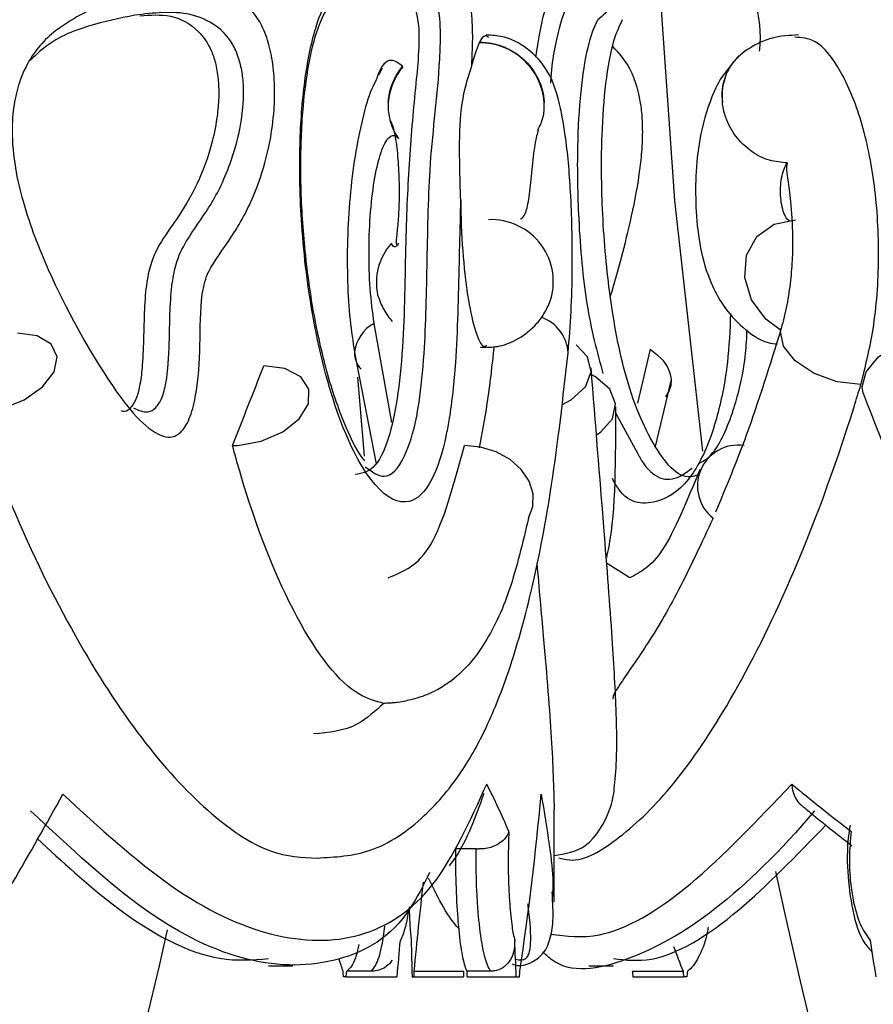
# Model space of a CAD drawing. Header units: millimetres. Extents: x 69 to 135, y 39 to 174.
# Tile 102 of 199: x 77.717 to 78.396, y 121.682 to 122.465. Entities that reach past the tile are written whole.
import ezdxf

# ---------------------------------------------------------------- set-up
doc = ezdxf.new("R2010")
doc.units = ezdxf.units.MM

msp = doc.modelspace()

# ---------------------------------------------------------------- linework, layer by layer
at = {"color": 7, "linetype": 'Continuous', "lineweight": 25}
for p, q in [((78.08236, 122.44725), (78.0821, 122.44672)), ((78.28903, 122.43651), (78.28859, 122.4361)), ((78.00502, 122.42644), (78.00227, 122.42088)), ((78.0215, 122.42769), (78.02132, 122.42801)), ((78.00041, 122.41713), (77.99767, 122.41158)), ((78.01284, 122.14484), (77.99869, 122.22368)), ((78.21808, 122.20325), (78.20819, 122.16035)), ((77.98309, 122.20044), (78.00018, 122.11201)), ((77.98534, 122.18097), (77.99084, 122.11802)), ((78.2223, 122.12582), (78.23492, 122.17804)), ((78.18349, 122.03336), (78.20214, 122.02172)), ((78.14189, 121.76392), (78.14189, 121.83715)), ((78.07987, 121.80591), (78.0635, 121.80591)), ((78.07987, 121.80591), (78.08205, 121.80587)), ((78.14062, 121.77177), (78.14034, 121.76392)), ((78.01192, 121.71599), (78.01325, 121.71753)), ((77.91465, 121.71302), (77.934, 121.71302)), ((78.16941, 121.71302), (78.18902, 121.71302)), ((77.97648, 121.70425), (77.97433, 121.70425)), ((77.97648, 121.70425), (78.01701, 121.70425)), ((77.99653, 121.70862), (77.97687, 121.70862)), ((78.02883, 121.70425), (78.03028, 121.70425)), ((78.03028, 121.70425), (78.06975, 121.70425)), ((78.03036, 121.70862), (78.06984, 121.70862)), ((78.09148, 121.70862), (78.07259, 121.70862)), ((78.07278, 121.70425), (78.11173, 121.70425)), ((78.11173, 121.70425), (78.11434, 121.70425)), ((78.204, 121.70862), (78.24435, 121.70862)), ((78.20438, 121.70425), (78.24473, 121.70425)), ((78.24732, 121.70425), (78.24473, 121.70425))]:
    msp.add_line(p, q, dxfattribs=at)
at = {"color": 1, "linetype": 'Continuous', "lineweight": 25}
msp.add_line((78.19059, 122.15247), (78.20653, 122.12345), dxfattribs=at)
at = {"color": 7, "linetype": 'Continuous', "lineweight": 25, "flags": 128}
for points in [[(78.22647, 122.48071), (78.23758, 122.32146), (78.25976, 122.12199)], [(78.32149, 122.21864), (78.31021, 122.22696), (78.29874, 122.24233), (78.29338, 122.26016), (78.2949, 122.27782), (78.3031, 122.29271), (78.31675, 122.30262), (78.33384, 122.30608)], [(77.68434, 122.15274), (77.70271, 122.1557), (77.72048, 122.16288), (77.73501, 122.17323), (77.74416, 122.18521), (77.74658, 122.19707), (77.74192, 122.20704), (77.73086, 122.21366), (77.71504, 122.21596)], [(78.38755, 122.16822), (78.38665, 122.17323), (78.38988, 122.18521), (78.39975, 122.19707), (78.4148, 122.20704), (78.43281, 122.21366), (78.45113, 122.21596)], [(78.1484, 122.15908), (78.15545, 122.16288), (78.16667, 122.17323), (78.1712, 122.18521), (78.16838, 122.19707), (78.15923, 122.20662)], [(78.21808, 122.20325), (78.22359, 122.19896), (78.22812, 122.1943), (78.23157, 122.18938), (78.23383, 122.18433), (78.23486, 122.17927), (78.23462, 122.17435), (78.23313, 122.16969), (78.23041, 122.1654)], [(77.89024, 122.12665), (77.90884, 122.12994), (77.92597, 122.13732), (77.93914, 122.14773), (77.94645, 122.15966), (77.94685, 122.17139), (77.94028, 122.18122), (77.92768, 122.18773), (77.91089, 122.18999)], [(78.17597, 122.13533), (78.17893, 122.13732), (78.18826, 122.14773), (78.19073, 122.15966), (78.18599, 122.17139), (78.17473, 122.18122), (78.17185, 122.18281)], [(78.12145, 122.06888), (78.12495, 122.07821), (78.12513, 122.0882), (78.12198, 122.09817), (78.11571, 122.10745), (78.10675, 122.1154), (78.0957, 122.12149), (78.08332, 122.1253), (78.07043, 122.12659)]]:
    msp.add_lwpolyline(points, dxfattribs=at)
at = {"color": 1, "linetype": 'Continuous', "lineweight": 25, "flags": 128}
msp.add_lwpolyline([(78.38571, 122.17498), (78.36685, 122.17727), (78.34852, 122.18386), (78.33353, 122.19376), (78.32417, 122.20544), (78.32187, 122.21713), (78.32244, 122.21976)], dxfattribs=at)
at = {"color": 7, "linetype": 'Continuous', "lineweight": 25}
for centre, radius, start, end in [((78.08258, 122.3952), 0.05152, 4.43456, 90.53292), ((78.05918, 122.3958), 0.04936, 139.7486, 176.06472), ((78.09178, 122.25673), 0.04941, 340.151, 92.62911), ((78.04796, 122.25584), 0.0475, 138.60873, 191.93223), ((78.00205, 122.20036), 0.01896, 179.76021, 223.90379), ((77.88617, 122.1988), 0.07227, 269.88097, 273.22601), ((78.28827, 122.09441), 0.03249, 81.98401, 231.79988), ((82.59936, 122.70561), 4.37867, 192.09828, 241.2195), ((73.56322, 122.70561), 4.37867, 298.7805, 347.28243)]:
    msp.add_arc(centre, radius, start, end, dxfattribs=at)
at = {"color": 1, "linetype": 'Continuous', "lineweight": 25}
for centre, radius, start, end in [((78.3179, 122.40504), 0.04269, 132.57325, 187.89118), ((78.12106, 122.19837), 0.03196, 3.53148, 70.45779), ((78.01282, 122.19733), 0.0299, 118.20308, 174.02166)]:
    msp.add_arc(centre, radius, start, end, dxfattribs=at)
at = {"color": 7, "linetype": 'Continuous', "lineweight": 25}
for centre, major_axis, ratio, start_param, end_param in [((73.56689, 122.15826), (4.27957, 2.38748), 0.677438, 5.585825, 5.602719), ((73.56689, 122.04168), (4.57335, -0.42682), 0.287638, 0.152554, 0.180111), ((82.59569, 122.04168), (4.57383, -0.35467), 0.292256, 3.534577, 3.562134), ((73.56689, 122.28325), (4.43657, 1.71081), 0.652846, 5.577994, 5.620297), ((73.56689, 122.28325), (4.56321, -0.44933), 0.730579, 6.245498, 6.287801), ((82.59569, 122.28325), (4.46297, 1.48874), 0.67591, 2.833434, 2.854804), ((73.56689, 123.79962), (0.33008, 12.24033), 0.37279, 4.550417, 4.552817), ((82.59569, 123.79962), (0.59482, 12.23897), 0.370633, 1.758432, 1.760832), ((73.56689, 123.79962), (-1.48143, 12.22972), 0.353934, 4.497518, 4.499918), ((82.59569, 123.79962), (-1.23347, 12.23289), 0.360143, 1.704123, 1.706522), ((82.59569, 122.28325), (4.49977, -0.78323), 0.720309, 3.545855, 3.551883), ((73.56689, 122.28325), (4.35847, -2.12551), 0.58949, 0.517964, 0.520955), ((73.56689, 124.28258), (-1.96113, 14.92687), 0.273938, 4.502926, 4.503223), ((73.56689, 123.79962), (0.32719, 12.13331), 0.37279, 4.548885, 4.549251), ((82.59569, 124.28258), (1.17423, 15.06433), 0.293524, 1.765333, 1.765628), ((82.59569, 124.28258), (1.16396, 14.93262), 0.293524, 1.766863, 1.76716), ((73.56689, 123.79962), (-1.46848, 12.12279), 0.353934, 4.495985, 4.496351), ((73.56689, 124.28258), (-0.31291, 15.06798), 0.302913, 4.534142, 4.534437), ((82.59569, 124.28258), (-0.5643, 15.06732), 0.301319, 1.731173, 1.731468), ((82.59569, 124.28258), (-0.55936, 14.93558), 0.301319, 1.732703, 1.733), ((82.59569, 123.79962), (2.26105, 12.11171), 0.324573, 1.804506, 1.804872)]:
    msp.add_ellipse(centre, major_axis=major_axis, ratio=ratio, start_param=start_param, end_param=end_param, dxfattribs=at)
for points, knots in [([(78.06749, 122.32304), (78.06703, 122.3061), (78.06587, 122.26252), (78.06479, 122.20036), (78.05993, 122.15605), (78.05387, 122.1231), (78.04388, 122.0933), (78.02478, 122.07659), (77.99962, 122.08957), (77.97183, 122.13903), (77.9507, 122.21518), (77.9404, 122.29608), (77.93869, 122.3622), (77.94275, 122.41744), (77.95131, 122.45969), (77.96388, 122.48811), (77.99724, 122.50511), (78.0328, 122.50702), (78.06046, 122.50955), (78.07071, 122.49491), (78.07383, 122.48585), (78.07585, 122.4731), (78.07676, 122.45979), (78.07687, 122.44358), (78.07623, 122.43302), (78.07585, 122.42669)], [0, 0, 0, 0, 0.033052, 0.085025, 0.118227, 0.129569, 0.172985, 0.228261, 0.301974, 0.376413, 0.450984, 0.50226, 0.543379, 0.576527, 0.609905, 0.640198, 0.675367, 0.845989, 0.931325, 0.94569, 0.960158, 0.969378, 0.978629, 0.987196, 1, 1, 1, 1]), ([(77.99156, 122.10971), (77.99671, 122.10588), (78.00807, 122.09741), (78.02218, 122.11266), (78.03075, 122.13895), (78.03568, 122.16796), (78.03966, 122.20819), (78.0409, 122.27456), (78.04242, 122.35794), (78.04981, 122.40864), (78.05144, 122.4453), (78.05139, 122.45532), (78.05126, 122.46244), (78.0507, 122.47004), (78.0489, 122.47636), (78.04022, 122.48973), (78.01305, 122.48509), (77.98205, 122.49269), (77.9585, 122.47446), (77.9581, 122.47415)], [0, 0, 0, 0, 0.066993, 0.147916, 0.209195, 0.224848, 0.270759, 0.347961, 0.427151, 0.522265, 0.537513, 0.545009, 0.552375, 0.560531, 0.576919, 0.596488, 0.727195, 0.995312, 1, 1, 1, 1]), ([(77.8266, 122.48865), (77.83422, 122.48952), (77.85753, 122.49216), (77.88493, 122.48882), (77.90584, 122.4684), (77.91392, 122.45054), (77.91814, 122.43262), (77.91985, 122.41279), (77.91927, 122.39051), (77.91546, 122.36298), (77.90559, 122.32883), (77.88986, 122.29777), (77.87451, 122.27766), (77.86464, 122.26093), (77.86023, 122.23802), (77.86071, 122.2064), (77.85856, 122.17219), (77.85281, 122.14871), (77.84603, 122.13695), (77.83629, 122.13158), (77.81564, 122.13925), (77.78206, 122.18383), (77.74644, 122.24769), (77.72227, 122.30806), (77.71286, 122.34679), (77.71015, 122.3738), (77.7119, 122.39772), (77.71686, 122.41812), (77.72933, 122.4431), (77.75461, 122.46473), (77.78921, 122.48064), (77.81397, 122.48595), (77.8266, 122.48865)], [0, 0, 0, 0, 0.043156, 0.13198, 0.164299, 0.181066, 0.195183, 0.209357, 0.222021, 0.240083, 0.269801, 0.315668, 0.356895, 0.373674, 0.381596, 0.409112, 0.436274, 0.451175, 0.466225, 0.481189, 0.507227, 0.581816, 0.681047, 0.730564, 0.751055, 0.771755, 0.785665, 0.799584, 0.818893, 0.863473, 0.930323, 1, 1, 1, 1]), ([(78.02018, 122.4856), (78.02286, 122.48416), (78.0269, 122.48199), (78.03112, 122.47457), (78.03307, 122.46741), (78.03404, 122.46067), (78.03442, 122.452), (78.03407, 122.43698), (78.03108, 122.40647), (78.02663, 122.35911), (78.02325, 122.28816), (78.02305, 122.22141), (78.01814, 122.16662), (78.01074, 122.13128), (77.99933, 122.10595), (77.98925, 122.10439), (77.98369, 122.10354)], [0, 0, 0, 0, 0.075907, 0.113987, 0.129388, 0.14496, 0.158575, 0.17503, 0.223005, 0.339815, 0.455717, 0.603454, 0.684653, 0.766073, 0.87089, 1, 1, 1, 1]), ([(78.12714, 122.4353), (78.12859, 122.44417), (78.13233, 122.46701), (78.13743, 122.47999), (78.13948, 122.48573), (78.14053, 122.48865)], [0, 0, 0, 0, 0.237188, 0.610694, 1, 1, 1, 1]), ([(78.30063, 122.48114), (78.28765, 122.48369), (78.24583, 122.49188), (78.20566, 122.49085), (78.18062, 122.46858), (78.17667, 122.46507)], [0, 0, 0, 0, 0.274903, 0.885498, 1, 1, 1, 1]), ([(77.81245, 122.4682), (77.82068, 122.46879), (77.83708, 122.46997), (77.85574, 122.46065), (77.86755, 122.44543), (77.87263, 122.43125), (77.87487, 122.41874), (77.87538, 122.4041), (77.87396, 122.38642), (77.86867, 122.3606), (77.85759, 122.3317), (77.84334, 122.30843), (77.83075, 122.29138), (77.82252, 122.27657), (77.8177, 122.25837), (77.81527, 122.22934), (77.81561, 122.20054), (77.81291, 122.17593), (77.80998, 122.16411), (77.80565, 122.15638), (77.80134, 122.15296), (77.79854, 122.15382), (77.7977, 122.15407)], [0, 0, 0, 0, 0.118794, 0.236875, 0.296189, 0.321074, 0.346194, 0.368458, 0.395144, 0.438559, 0.524913, 0.624673, 0.69115, 0.736491, 0.7678, 0.806081, 0.887323, 0.914781, 0.937367, 0.960046, 0.988132, 1, 1, 1, 1]), ([(77.80738, 122.15649), (77.81126, 122.15463), (77.81714, 122.15182), (77.82499, 122.15577), (77.83015, 122.16371), (77.8347, 122.18117), (77.8362, 122.2125), (77.83622, 122.24555), (77.84137, 122.27424), (77.85196, 122.29452), (77.86786, 122.31462), (77.88266, 122.34374), (77.89147, 122.37343), (77.89462, 122.39511), (77.89509, 122.41062), (77.89389, 122.4238), (77.89077, 122.43632), (77.88402, 122.4506), (77.86452, 122.46904), (77.83839, 122.47209), (77.8158, 122.46954), (77.80831, 122.46869)], [0, 0, 0, 0, 0.046332, 0.070042, 0.091486, 0.113191, 0.161789, 0.229295, 0.257155, 0.304104, 0.39408, 0.486843, 0.542581, 0.572442, 0.591003, 0.610768, 0.63173, 0.660024, 0.722159, 0.907941, 1, 1, 1, 1]), ([(77.99138, 122.11439), (77.99039, 122.11551), (77.98553, 122.12105), (77.97377, 122.1452), (77.96051, 122.18482), (77.94968, 122.23389), (77.94279, 122.28551), (77.93986, 122.33726), (77.94087, 122.38504), (77.9454, 122.42552), (77.95203, 122.45425), (77.95775, 122.46772), (77.95987, 122.47106), (77.96032, 122.47178)], [0, 0, 0, 0, 0.034299, 0.16909, 0.309993, 0.433314, 0.550241, 0.657363, 0.753576, 0.840522, 0.919916, 0.982823, 1, 1, 1, 1]), ([(77.80831, 122.46869), (77.79623, 122.46614), (77.77209, 122.46105), (77.74329, 122.45023), (77.72753, 122.43497), (77.72452, 122.43205)], [0, 0, 0, 0, 0.447916, 0.894657, 1, 1, 1, 1]), ([(78.25657, 122.10354), (78.25517, 122.10296), (78.24272, 122.09783), (78.22123, 122.12216), (78.19843, 122.17471), (78.18508, 122.24634), (78.17955, 122.31314), (78.1792, 122.37004), (78.18246, 122.4154), (78.18828, 122.4484), (78.1938, 122.46007), (78.1962, 122.46512)], [0, 0, 0, 0, 0.024951, 0.222102, 0.419679, 0.570184, 0.693698, 0.78904, 0.865054, 0.941523, 1, 1, 1, 1]), ([(78.0821, 122.44672), (78.07997, 122.4412), (78.0778, 122.43558), (78.07589, 122.42685), (78.07585, 122.42669)], [0, 0, 0, 0, 0.981532, 1, 1, 1, 1]), ([(78.08971, 122.45083), (78.08882, 122.45162), (78.08647, 122.45372), (78.08393, 122.44973), (78.08236, 122.44725)], [0, 0, 0, 0, 0.379038, 1, 1, 1, 1]), ([(78.08236, 122.44725), (78.08559, 122.44707), (78.09437, 122.44657), (78.10822, 122.44133), (78.12161, 122.43076), (78.13082, 122.41658), (78.13361, 122.40537), (78.13392, 122.39959), (78.13395, 122.39918)], [0, 0, 0, 0, 0.12502, 0.339597, 0.554306, 0.769073, 0.983834, 1, 1, 1, 1]), ([(78.15296, 122.20038), (78.15384, 122.21103), (78.15551, 122.23145), (78.1564, 122.26606), (78.15619, 122.29849), (78.15475, 122.33524), (78.15156, 122.37122), (78.14534, 122.40375), (78.13706, 122.4281), (78.11624, 122.44612), (78.10073, 122.45218), (78.09222, 122.45268), (78.08786, 122.45294)], [0, 0, 0, 0, 0.114386, 0.219271, 0.315725, 0.404055, 0.554858, 0.671095, 0.811716, 0.897717, 0.947596, 1, 1, 1, 1]), ([(78.33617, 122.45291), (78.32897, 122.45255), (78.31799, 122.45201), (78.30324, 122.44625), (78.29575, 122.44141), (78.29208, 122.43904)], [0, 0, 0, 0, 0.493091, 0.75174, 1, 1, 1, 1]), ([(78.38571, 122.17498), (78.3893, 122.18925), (78.397, 122.21992), (78.40107, 122.27594), (78.3977, 122.33397), (78.38686, 122.38629), (78.37011, 122.42616), (78.35119, 122.4501), (78.33861, 122.45083), (78.33318, 122.45115)], [0, 0, 0, 0, 0.1312786, 0.2819652, 0.4320325, 0.5819374, 0.7326553, 0.8845884, 1, 1, 1, 1]), ([(78.18676, 122.24562), (78.19251, 122.26563), (78.20113, 122.29564), (78.20942, 122.33837), (78.21207, 122.36437), (78.21244, 122.38155), (78.21117, 122.39638), (78.20839, 122.41061), (78.20089, 122.43095), (78.1937, 122.43833), (78.1885, 122.44367)], [0, 0, 0, 0, 0.316124, 0.473865, 0.535046, 0.596866, 0.643258, 0.689458, 0.775476, 1, 1, 1, 1]), ([(78.29405, 122.44033), (78.29022, 122.4372), (78.28245, 122.43086), (78.27607, 122.41652), (78.27502, 122.40538), (78.27557, 122.39959), (78.27561, 122.39918)], [0, 0, 0, 0, 0.319799, 0.647557, 0.975326, 1, 1, 1, 1]), ([(78.02132, 122.42801), (78.01832, 122.43038), (78.01186, 122.43547), (78.00419, 122.42919), (78.00067, 122.41796), (78.00041, 122.41713)], [0, 0, 0, 0, 0.446215, 0.958707, 1, 1, 1, 1]), ([(78.00993, 122.39919), (78.00996, 122.39958), (78.01004, 122.40085), (78.01077, 122.4075), (78.01369, 122.41741), (78.01913, 122.42498), (78.02132, 122.42801)], [0, 0, 0, 0, 0.037754, 0.124613, 0.648396, 1, 1, 1, 1]), ([(78.06749, 122.32304), (78.06707, 122.33634), (78.06624, 122.36294), (78.06747, 122.39984), (78.07308, 122.41782), (78.07585, 122.42669)], [0, 0, 0, 0, 0.336149, 0.672123, 1, 1, 1, 1]), ([(78.28296, 122.42921), (78.2807, 122.42671), (78.27462, 122.41999), (78.26509, 122.40038), (78.25726, 122.37272), (78.25405, 122.34143), (78.25448, 122.30178), (78.2602, 122.26669), (78.27651, 122.23616), (78.29208, 122.21928), (78.30731, 122.20862), (78.31691, 122.20755), (78.31939, 122.20727)], [0, 0, 0, 0, 0.049412, 0.132973, 0.269142, 0.375748, 0.476468, 0.691736, 0.769516, 0.861232, 0.964287, 1, 1, 1, 1]), ([(77.99767, 122.41158), (77.99732, 122.4109), (77.99421, 122.40479), (77.9892, 122.38635), (77.98325, 122.35757), (77.97925, 122.32447), (77.97721, 122.29021), (77.97729, 122.25685), (77.97918, 122.226), (77.9818, 122.20923), (77.9831, 122.20093)], [0, 0, 0, 0, 0.018387, 0.165836, 0.311555, 0.455032, 0.595878, 0.733732, 0.868172, 1, 1, 1, 1]), ([(78.00993, 122.39919), (78.00991, 122.39879), (78.00987, 122.39785), (78.00983, 122.39478), (78.01042, 122.38679), (78.01329, 122.37778), (78.01717, 122.37187), (78.01815, 122.37037)], [0, 0, 0, 0, 0.038999, 0.090845, 0.298663, 0.822544, 1, 1, 1, 1]), ([(78.12884, 122.37731), (78.13044, 122.38055), (78.13362, 122.38701), (78.1341, 122.39478), (78.13396, 122.39879), (78.13395, 122.39918)], [0, 0, 0, 0, 0.4742217, 0.9487285, 1, 1, 1, 1]), ([(78.3274, 122.35118), (78.32254, 122.35162), (78.3124, 122.35254), (78.29779, 122.36013), (78.28556, 122.37197), (78.27836, 122.38538), (78.2761, 122.39477), (78.27565, 122.39879), (78.27561, 122.39918)], [0, 0, 0, 0, 0.196359, 0.410368, 0.624846, 0.839693, 0.984371, 1, 1, 1, 1]), ([(78.01121, 122.38532), (78.01184, 122.38429), (78.01307, 122.38226), (78.01525, 122.37409), (78.01729, 122.36017), (78.01849, 122.34102), (78.01866, 122.32354), (78.01814, 122.31026), (78.01741, 122.3014), (78.01677, 122.29505), (78.01626, 122.29006), (78.01604, 122.28681), (78.01647, 122.28648), (78.01667, 122.28633)], [0, 0, 0, 0, 0.089321, 0.175441, 0.333977, 0.47284, 0.588181, 0.68576, 0.742245, 0.804231, 0.871144, 0.941787, 1, 1, 1, 1]), ([(78.11512, 122.30651), (78.11593, 122.30713), (78.11773, 122.30849), (78.1196, 122.31261), (78.1211, 122.31862), (78.12225, 122.32654), (78.12323, 122.33593), (78.12424, 122.3462), (78.12538, 122.35657), (78.1267, 122.36595), (78.12817, 122.37358), (78.12907, 122.37605), (78.12953, 122.37731)], [0, 0, 0, 0, 0.063461, 0.142055, 0.225873, 0.315368, 0.411631, 0.515803, 0.626477, 0.745052, 0.869878, 1, 1, 1, 1]), ([(77.99869, 122.22368), (77.99752, 122.2326), (77.99518, 122.25047), (77.99426, 122.28212), (77.99559, 122.31321), (77.99899, 122.34057), (78.00413, 122.36132), (78.01017, 122.37286), (78.01505, 122.37375), (78.01757, 122.371), (78.01815, 122.37037)], [0, 0, 0, 0, 0.136675, 0.273665, 0.408143, 0.547723, 0.681313, 0.823324, 0.959352, 1, 1, 1, 1]), ([(78.32906, 122.30534), (78.32865, 122.30547), (78.32722, 122.30591), (78.32506, 122.30955), (78.323, 122.31572), (78.32187, 122.32344), (78.32172, 122.33159), (78.32255, 122.33939), (78.32425, 122.346), (78.32605, 122.34961), (78.32717, 122.35091), (78.3274, 122.35118)], [0, 0, 0, 0, 0.054347, 0.191249, 0.324558, 0.454796, 0.582661, 0.709735, 0.837556, 0.96752, 1, 1, 1, 1]), ([(78.32718, 122.35072), (78.32685, 122.34984), (78.32603, 122.34761), (78.32764, 122.33815), (78.33004, 122.32027), (78.33158, 122.2975), (78.33132, 122.27562), (78.32986, 122.25706), (78.32708, 122.23758), (78.32399, 122.22572), (78.32239, 122.2196)], [0, 0, 0, 0, 0.08587, 0.218628, 0.371664, 0.55267, 0.652648, 0.760062, 0.876178, 1, 1, 1, 1]), ([(78.06749, 122.32304), (78.06751, 122.32093), (78.06769, 122.305), (78.06916, 122.27565), (78.07338, 122.2406), (78.07917, 122.21619), (78.0845, 122.20419), (78.08746, 122.20582), (78.08832, 122.20629)], [0, 0, 0, 0, 0.033451, 0.25191, 0.470512, 0.689737, 0.909878, 1, 1, 1, 1]), ([(78.01807, 122.2875), (78.01741, 122.28638), (78.01585, 122.2837), (78.01382, 122.28482), (78.01261, 122.28679), (78.01233, 122.28725)], [0, 0, 0, 0, 0.357598, 0.851122, 1, 1, 1, 1]), ([(78.00149, 122.24602), (78.00299, 122.24204), (78.00605, 122.23394), (78.01071, 122.22803), (78.01308, 122.22503)], [0, 0, 0, 0, 0.491871, 1, 1, 1, 1]), ([(78.0834, 122.20481), (78.08783, 122.20474), (78.09702, 122.20458), (78.11209, 122.20993), (78.12463, 122.21921), (78.13342, 122.22994), (78.13661, 122.23656), (78.13824, 122.23994)], [0, 0, 0, 0, 0.216832, 0.4499413, 0.7109034, 0.8525458, 1, 1, 1, 1]), ([(78.25707, 122.11243), (78.26001, 122.11397), (78.26903, 122.11867), (78.27922, 122.1391), (78.28854, 122.16793), (78.2939, 122.19097), (78.29497, 122.21222), (78.29529, 122.21856)], [0, 0, 0, 0, 0.172898, 0.528894, 0.619827, 0.886536, 1, 1, 1, 1]), ([(78.32238, 122.21955), (78.31323, 122.19021), (78.29646, 122.13642), (78.2784, 122.09327), (78.2702, 122.07366)], [0, 0, 0, 0, 0.545551, 1, 1, 1, 1]), ([(78.09406, 122.20529), (78.0923, 122.18981), (78.08898, 122.1607), (78.08432, 122.13624), (78.08214, 122.12479)], [0, 0, 0, 0, 0.531849, 1, 1, 1, 1]), ([(77.9534, 121.79866), (77.9676, 121.79942), (77.99757, 121.80103), (78.03764, 121.8283), (78.0688, 121.86576), (78.09031, 121.9058), (78.10853, 121.95289), (78.12561, 122.01537), (78.14127, 122.09688), (78.14891, 122.16451), (78.15296, 122.20034)], [0, 0, 0, 0, 0.122581, 0.258751, 0.374144, 0.470606, 0.576264, 0.700318, 0.8412, 1, 1, 1, 1]), ([(78.14189, 121.80071), (78.15061, 121.8021), (78.17053, 121.80528), (78.18781, 121.83804), (78.18987, 121.85492), (78.19192, 121.8779), (78.19146, 121.91521), (78.18825, 121.97468), (78.18125, 122.06305), (78.17471, 122.14441), (78.17118, 122.18829)], [0, 0, 0, 0, 0.066, 0.150606, 0.221531, 0.316583, 0.442265, 0.598433, 0.783474, 1, 1, 1, 1]), ([(78.14561, 121.79892), (78.14845, 121.79814), (78.16272, 121.79421), (78.19353, 121.81257), (78.23664, 121.85393), (78.28315, 121.92279), (78.33259, 122.02133), (78.36674, 122.11272), (78.38391, 122.16908), (78.38571, 122.17498)], [0, 0, 0, 0, 0.04353, 0.218836, 0.394118, 0.569409, 0.758552, 0.974745, 1, 1, 1, 1]), ([(78.38755, 122.16822), (78.40497, 122.12301), (78.44292, 122.02456), (78.51299, 121.92511), (78.58563, 121.85957), (78.64515, 121.82258), (78.68737, 121.81191), (78.70574, 121.80727)], [0, 0, 0, 0, 0.244316, 0.531999, 0.694276, 0.86704, 1, 1, 1, 1]), ([(78.18362, 122.0372), (78.18427, 122.04021), (78.19102, 122.07147), (78.19092, 122.11661), (78.19082, 122.1574)], [0, 0, 0, 0, 0.09625, 1, 1, 1, 1]), ([(77.68178, 122.1527), (77.69128, 122.1275), (77.716, 122.06195), (77.76065, 121.97209), (77.81377, 121.89019), (77.86648, 121.83319), (77.91411, 121.80054), (77.94136, 121.7991), (77.95359, 121.79845)], [0, 0, 0, 0, 0.116278, 0.302571, 0.48717, 0.670641, 0.85218, 1, 1, 1, 1]), ([(78.00644, 121.9216), (77.99987, 121.92334), (77.97793, 121.92916), (77.93698, 121.9813), (77.90311, 122.06514), (77.88793, 122.11968), (77.88602, 122.12654)], [0, 0, 0, 0, 0.166109, 0.554635, 0.944026, 1, 1, 1, 1]), ([(78.00995, 122.02149), (78.02185, 122.02627), (78.04616, 122.03603), (78.06223, 122.09598), (78.07043, 122.12659)], [0, 0, 0, 0, 0.4893537, 1, 1, 1, 1]), ([(78.20653, 122.12345), (78.20813, 122.12036), (78.21805, 122.10122), (78.2343, 122.0955), (78.24832, 122.10622), (78.25152, 122.10866)], [0, 0, 0, 0, 0.129515, 0.801853, 1, 1, 1, 1]), ([(78.25765, 122.10747), (78.24757, 122.08286), (78.22777, 122.03453), (78.21052, 122.02577), (78.20205, 122.02148)], [0, 0, 0, 0, 0.509171, 1, 1, 1, 1]), ([(78.12145, 122.06888), (78.11674, 122.04903), (78.10731, 122.00934), (78.08626, 121.96522), (78.06494, 121.94142), (78.04619, 121.93074), (78.03709, 121.92703), (78.02994, 121.92486), (78.02379, 121.92343), (78.0185, 121.92252), (78.01374, 121.92196), (78.01027, 121.9217), (78.00793, 121.92161), (78.00678, 121.9216), (78.00644, 121.9216)], [0, 0, 0, 0, 0.251196, 0.502413, 0.760251, 0.835119, 0.886184, 0.92127, 0.945637, 0.969177, 0.982685, 0.991203, 0.997438, 1, 1, 1, 1]), ([(78.26817, 122.06888), (78.25898, 122.04903), (78.24059, 122.00934), (78.21426, 121.96522), (78.19704, 121.94141), (78.19022, 121.93076), (78.18846, 121.92709), (78.18856, 121.92551), (78.1886, 121.92491)], [0, 0, 0, 0, 0.273726, 0.547476, 0.828443, 0.910026, 0.965668, 1, 1, 1, 1]), ([(78.12799, 122.03328), (78.12977, 122.01335), (78.13472, 121.95828), (78.1404, 121.88994), (78.14138, 121.85466), (78.14187, 121.83715)], [0, 0, 0, 0, 0.222116, 0.613826, 1, 1, 1, 1]), ([(78.00644, 121.9216), (77.99963, 121.91545), (77.98255, 121.90002), (77.96254, 121.89835), (77.95051, 121.89734)], [0, 0, 0, 0, 0.398657, 1, 1, 1, 1]), ([(77.75121, 121.84931), (77.78032, 121.82274), (77.83932, 121.76892), (77.91952, 121.73199), (77.99013, 121.7314), (78.04844, 121.76945), (78.07501, 121.82816), (78.08825, 121.85742)], [0, 0, 0, 0, 0.1915982, 0.3881531, 0.5886143, 0.7949882, 1, 1, 1, 1]), ([(78.33084, 121.85742), (78.33084, 121.85734), (78.33087, 121.85578), (78.33134, 121.85186), (78.33357, 121.84626), (78.33638, 121.84202), (78.33849, 121.84068), (78.3388, 121.84048)], [0, 0, 0, 0, 0.012857, 0.240467, 0.600242, 0.940536, 1, 1, 1, 1]), ([(78.05874, 121.79255), (78.06036, 121.79472), (78.07163, 121.80982), (78.0795, 121.83162), (78.08623, 121.85029)], [0, 0, 0, 0, 0.144019, 1, 1, 1, 1]), ([(78.04281, 121.78707), (78.0378, 121.77699), (78.01908, 121.73938), (77.97146, 121.71271), (77.9009, 121.71132), (77.81766, 121.75018), (77.75652, 121.80725), (77.72553, 121.83617)], [0, 0, 0, 0, 0.083379, 0.311278, 0.545901, 0.769829, 1, 1, 1, 1]), ([(78.34893, 121.83622), (78.34891, 121.8362), (78.32169, 121.8042), (78.268, 121.75134), (78.19762, 121.71358), (78.15218, 121.7056), (78.13492, 121.72205), (78.13279, 121.72407)], [0, 0, 0, 0, 0.000163, 0.313773, 0.629421, 0.954381, 1, 1, 1, 1]), ([(78.33873, 121.84037), (78.34185, 121.83778), (78.35477, 121.82709), (78.36836, 121.81644), (78.37866, 121.80837)], [0, 0, 0, 0, 0.242291, 1, 1, 1, 1]), ([(78.10578, 121.81972), (78.10577, 121.81969), (78.1053, 121.81775), (78.10338, 121.81424), (78.0982, 121.80999), (78.09289, 121.80748), (78.08757, 121.80601), (78.08389, 121.80592), (78.08205, 121.80587)], [0, 0, 0, 0, 0.005252, 0.334733, 0.561685, 0.713014, 0.856326, 1, 1, 1, 1]), ([(78.10578, 121.81972), (78.10556, 121.81257), (78.1051, 121.79786), (78.10554, 121.7778), (78.10659, 121.7593), (78.10816, 121.74364), (78.10972, 121.73654), (78.11046, 121.7332)], [0, 0, 0, 0, 0.211151, 0.43453, 0.570089, 0.79774, 1, 1, 1, 1]), ([(78.18902, 121.71866), (78.19876, 121.71757), (78.22694, 121.71442), (78.28439, 121.74878), (78.33446, 121.8006), (78.35789, 121.82486)], [0, 0, 0, 0, 0.219161, 0.634482, 1, 1, 1, 1]), ([(78.37724, 121.82481), (78.37694, 121.82319), (78.37482, 121.81171), (78.37445, 121.78748), (78.37881, 121.75619), (78.38509, 121.73446), (78.39261, 121.72623), (78.39454, 121.72412)], [0, 0, 0, 0, 0.045966, 0.326128, 0.605987, 0.898863, 1, 1, 1, 1]), ([(78.37808, 121.81972), (78.37739, 121.81257), (78.37599, 121.79786), (78.37733, 121.7778), (78.38059, 121.7593), (78.38554, 121.74364), (78.39073, 121.73654), (78.39318, 121.7332)], [0, 0, 0, 0, 0.21115, 0.434528, 0.570082, 0.797737, 1, 1, 1, 1]), ([(77.73066, 121.81405), (77.75075, 121.79567), (77.80259, 121.74825), (77.86592, 121.71497), (77.90212, 121.71771), (77.91466, 121.71866)], [0, 0, 0, 0, 0.292679, 0.755168, 1, 1, 1, 1]), ([(78.0635, 121.80591), (78.06347, 121.80298), (78.06335, 121.7901), (78.06389, 121.76706), (78.06578, 121.74041), (78.06861, 121.72001), (78.07106, 121.71124), (78.07239, 121.70897), (78.07259, 121.70862)], [0, 0, 0, 0, 0.065521, 0.287833, 0.510105, 0.733502, 0.959537, 1, 1, 1, 1]), ([(78.09148, 121.70862), (78.09058, 121.71004), (78.08818, 121.71379), (78.08461, 121.72795), (78.0819, 121.74843), (78.08018, 121.77233), (78.07969, 121.79101), (78.07984, 121.80342), (78.07987, 121.80591)], [0, 0, 0, 0, 0.136591, 0.361693, 0.587326, 0.721994, 0.944213, 1, 1, 1, 1]), ([(78.06584, 121.7428), (78.06228, 121.74685), (78.05623, 121.75375), (78.04616, 121.77416), (78.042, 121.78257)], [0, 0, 0, 0, 0.587999, 1, 1, 1, 1]), ([(78.10843, 121.71453), (78.11001, 121.71389), (78.11634, 121.71132), (78.13389, 121.72055), (78.13893, 121.73474), (78.14165, 121.74834), (78.14071, 121.76343), (78.14021, 121.77168)], [0, 0, 0, 0, 0.065431, 0.261801, 0.461342, 0.705715, 1, 1, 1, 1]), ([(78.02613, 121.75772), (78.02535, 121.75292), (78.02365, 121.74238), (78.02099, 121.73644), (78.01954, 121.7332)], [0, 0, 0, 0, 0.454952, 1, 1, 1, 1]), ([(78.02653, 121.75985), (78.02673, 121.75426), (78.02714, 121.7429), (78.02784, 121.73647), (78.02819, 121.7332)], [0, 0, 0, 0, 0.49158, 1, 1, 1, 1]), ([(78.26434, 121.74381), (78.26422, 121.74304), (78.26268, 121.73344), (78.25743, 121.72039), (78.25165, 121.71122), (78.2483, 121.70897), (78.2478, 121.70862)], [0, 0, 0, 0, 0.038473, 0.476924, 0.920565, 1, 1, 1, 1]), ([(78.11046, 121.7332), (78.11035, 121.73005), (78.11015, 121.72402), (78.10662, 121.71644), (78.10129, 121.71114), (78.09587, 121.70885), (78.09244, 121.70867), (78.09148, 121.70862)], [0, 0, 0, 0, 0.266695, 0.511791, 0.715586, 0.920548, 1, 1, 1, 1]), ([(77.98661, 121.72981), (77.98594, 121.72689), (77.98365, 121.71686), (77.98, 121.71127), (77.97728, 121.70897), (77.97687, 121.70862)], [0, 0, 0, 0, 0.258555, 0.8874071, 1, 1, 1, 1]), ([(78.01204, 121.71583), (78.01039, 121.71427), (78.0069, 121.71095), (78.00111, 121.70886), (77.99753, 121.70868), (77.99653, 121.70862)], [0, 0, 0, 0, 0.3913741, 0.8299992, 1, 1, 1, 1])]:
    msp.add_open_spline(points, degree=3, knots=knots, dxfattribs=at)
at = {"color": 1, "linetype": 'Continuous', "lineweight": 25}
for points, knots in [([(78.1391, 122.4146), (78.13913, 122.41508), (78.14012, 122.43237), (78.1455, 122.45933), (78.15568, 122.48821), (78.18619, 122.50494), (78.22803, 122.50705), (78.27383, 122.50955), (78.29329, 122.4949), (78.29944, 122.48585), (78.30357, 122.47309), (78.30537, 122.45982), (78.30573, 122.44819), (78.30504, 122.44197), (78.30483, 122.44001)], [0, 0, 0, 0, 0.00233, 0.082647, 0.155539, 0.240166, 0.650728, 0.85607, 0.890636, 0.925452, 0.947638, 0.969898, 0.990512, 1, 1, 1, 1]), ([(78.17667, 122.46507), (78.17654, 122.46486), (78.17347, 122.4598), (78.16784, 122.44391), (78.16231, 122.40815), (78.15969, 122.36017), (78.16095, 122.30106), (78.16676, 122.23478), (78.1759, 122.20111), (78.18057, 122.1839)], [0, 0, 0, 0, 0.004974, 0.1219093, 0.248831, 0.3828901, 0.5540968, 0.7720935, 1, 1, 1, 1]), ([(78.28211, 122.23153), (78.28153, 122.21832), (78.28017, 122.18788), (78.27348, 122.15607), (78.26323, 122.12309), (78.24701, 122.093), (78.22025, 122.07828), (78.19882, 122.08006), (78.18901, 122.09865), (78.1881, 122.1004)], [0, 0, 0, 0, 0.101844, 0.234638, 0.279998, 0.453641, 0.674717, 0.969532, 1, 1, 1, 1]), ([(78.13902, 121.73805), (78.15151, 121.73648), (78.1831, 121.7325), (78.24813, 121.77031), (78.30333, 121.82845), (78.33084, 121.85742)], [0, 0, 0, 0, 0.246826, 0.624661, 1, 1, 1, 1]), ([(78.13156, 121.84931), (78.13614, 121.82167), (78.14171, 121.78806), (78.14078, 121.77423), (78.14062, 121.77177)], [0, 0, 0, 0, 0.822078, 1, 1, 1, 1]), ([(78.11134, 121.71822), (78.11427, 121.71764), (78.12281, 121.71596), (78.12469, 121.73419), (78.12106, 121.76156), (78.12098, 121.76215)], [0, 0, 0, 0, 0.338518, 0.985663, 1, 1, 1, 1]), ([(77.99653, 121.70862), (77.99768, 121.71006), (78.00075, 121.71387), (78.00471, 121.7256), (78.00659, 121.73909), (78.00733, 121.74445)], [0, 0, 0, 0, 0.268013, 0.709659, 1, 1, 1, 1])]:
    msp.add_open_spline(points, degree=3, knots=knots, dxfattribs=at)

doc.saveas('drawing.dxf')
